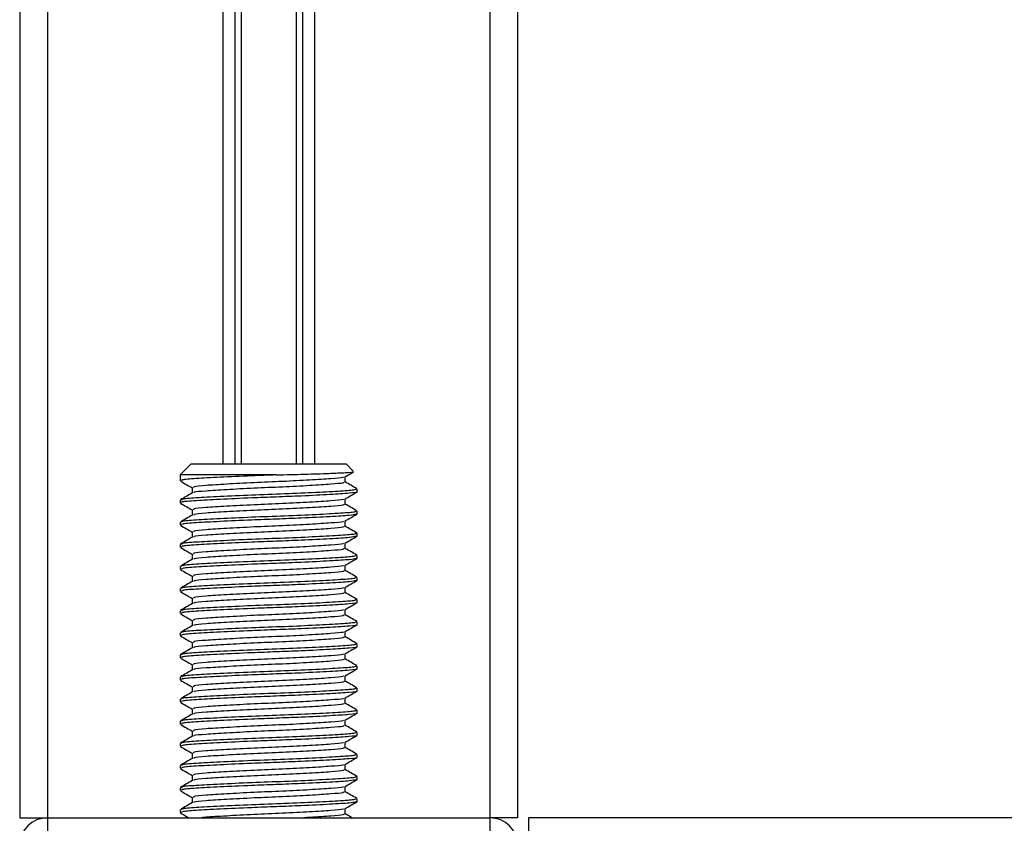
# Model space of a CAD drawing. Header units: millimetres. Extents: x 0 to 420, y 0 to 297.
# Tile 19 of 119: x 65.39 to 68.33, y 207.05 to 209.45. Entities that reach past the tile are written whole.
import ezdxf

# ---------------------------------------------------------------- set-up
doc = ezdxf.new("R2010")
doc.units = ezdxf.units.MM

msp = doc.modelspace()

# ---------------------------------------------------------------- linework, layer by layer
at = {"color": 7, "linetype": 'Continuous', "lineweight": 25}
for p, q in [((65.38964, 228.18248), (65.38964, 207.0679)), ((65.47212, 228.18248), (65.47212, 207.0679)), ((66.79178, 228.18248), (66.79178, 207.0679)), ((66.87426, 228.18248), (66.87426, 207.0679)), ((65.99504, 224.95261), (65.99504, 208.12363)), ((66.0308, 224.95261), (66.0308, 208.12363)), ((66.04974, 224.95261), (66.04974, 208.12363)), ((66.21417, 224.95261), (66.21417, 208.12363)), ((66.23311, 224.95261), (66.23311, 208.12363)), ((66.26887, 224.95261), (66.26887, 208.12363)), ((65.90101, 208.12363), (65.86802, 208.09064)), ((65.90101, 208.12363), (66.36289, 208.12363)), ((66.38431, 208.10221), (66.36289, 208.12363)), ((65.86802, 208.09064), (65.86802, 208.0732)), ((66.15484, 208.09064), (65.86802, 208.09064)), ((66.36017, 208.06905), (66.36017, 208.08513)), ((65.90374, 208.05255), (65.90374, 208.03653)), ((66.39589, 208.04019), (66.39589, 208.04847)), ((65.86802, 208.01546), (65.86802, 208.00721)), ((66.36017, 208.00306), (66.36017, 208.01915)), ((65.90374, 207.98657), (65.90374, 207.97055)), ((66.39589, 207.97421), (66.39589, 207.98249)), ((66.36017, 207.93708), (66.36017, 207.95316)), ((66.39357, 207.97421), (66.39551, 207.97363)), ((65.86802, 207.94948), (65.86802, 207.94123)), ((65.90374, 207.92058), (65.90374, 207.90456)), ((66.39357, 207.90823), (66.39551, 207.90765)), ((66.39589, 207.90823), (66.39589, 207.9165)), ((65.86802, 207.8835), (65.86802, 207.87525)), ((66.36017, 207.8711), (66.36017, 207.88718)), ((65.90374, 207.8546), (65.90374, 207.83858)), ((66.39357, 207.84224), (66.39551, 207.84167)), ((66.39589, 207.84224), (66.39589, 207.85052)), ((65.86802, 207.81751), (65.86802, 207.80926)), ((66.36017, 207.80511), (66.36017, 207.8212)), ((65.90374, 207.78862), (65.90374, 207.7726)), ((66.39357, 207.77626), (66.39551, 207.77568)), ((66.39589, 207.77626), (66.39589, 207.78454)), ((65.86802, 207.75153), (65.86802, 207.74328)), ((66.36017, 207.73913), (66.36017, 207.75521)), ((65.90374, 207.72264), (65.90374, 207.70661)), ((66.39589, 207.71028), (66.39589, 207.71856)), ((66.36017, 207.67315), (66.36017, 207.68923)), ((65.86802, 207.68555), (65.86802, 207.6773)), ((65.90374, 207.65665), (65.90374, 207.64063)), ((66.39589, 207.64429), (66.39589, 207.65257)), ((65.86802, 207.61956), (65.86802, 207.61132)), ((66.36017, 207.60717), (66.36017, 207.62325)), ((65.90374, 207.59067), (65.90374, 207.57465)), ((66.39589, 207.57831), (66.39589, 207.58659)), ((65.86802, 207.55358), (65.86802, 207.54533)), ((66.36017, 207.54118), (66.36017, 207.55727)), ((65.90374, 207.52469), (65.90374, 207.50866)), ((66.39589, 207.51233), (66.39589, 207.52061)), ((65.86802, 207.4876), (65.86802, 207.47935)), ((66.36017, 207.4752), (66.36017, 207.49128)), ((65.90374, 207.4587), (65.90374, 207.44268)), ((66.39589, 207.44634), (66.39589, 207.45462)), ((66.36017, 207.40922), (66.36017, 207.4253)), ((65.86802, 207.42161), (65.86802, 207.41337)), ((65.90374, 207.39272), (65.90374, 207.3767)), ((66.39589, 207.38036), (66.39589, 207.38864)), ((65.86802, 207.35563), (65.86802, 207.34738)), ((66.36017, 207.34323), (66.36017, 207.35932)), ((65.90374, 207.32674), (65.90374, 207.31072)), ((66.39589, 207.31438), (66.39589, 207.32266)), ((65.86802, 207.28965), (65.86802, 207.2814)), ((66.36017, 207.27725), (66.36017, 207.29333)), ((65.90374, 207.26075), (65.90374, 207.24473)), ((66.39589, 207.24839), (66.39589, 207.25667)), ((65.86802, 207.22366), (65.86802, 207.21542)), ((66.36017, 207.21127), (66.36017, 207.22735)), ((65.90374, 207.19477), (65.90374, 207.17875)), ((66.39589, 207.18241), (66.39589, 207.19069)), ((65.86802, 207.15768), (65.86802, 207.14943)), ((66.36017, 207.14528), (66.36017, 207.16137)), ((66.39357, 207.18241), (66.39551, 207.18184)), ((65.90374, 207.12879), (65.90374, 207.11277)), ((66.39357, 207.11643), (66.39551, 207.11585)), ((66.39589, 207.11643), (66.39589, 207.12471)), ((65.86802, 207.0917), (65.86802, 207.08345)), ((66.36017, 207.0793), (66.36017, 207.09538)), ((65.38964, 207.0679), (65.47212, 207.0679)), ((65.47212, 207.0679), (66.79178, 207.0679)), ((65.47212, 207.0679), (65.47212, 207.00192)), ((66.87426, 207.0679), (66.79178, 207.0679)), ((66.79178, 207.0679), (66.79178, 207.00192)), ((114.01916, 207.0679), (66.90726, 207.0679)), ((66.90726, 207.0679), (66.90726, 206.99532))]:
    msp.add_line(p, q, dxfattribs=at)
for centre, start, end in [((65.47212, 206.98542), 90, 180), ((66.79178, 206.98542), 0, 90)]:
    msp.add_arc(centre, 0.08248, start, end, dxfattribs=at)
for points, knots in [([(66.15484, 208.09064), (66.18361, 208.09135), (66.24115, 208.09276), (66.3141, 208.09518), (66.36431, 208.09741), (66.38811, 208.09908), (66.38379, 208.1002), (66.3826, 208.1005)], [0, 0, 0, 0, 0.2284813, 0.4569625, 0.6854437, 0.9140772, 1, 1, 1, 1]), ([(66.35904, 208.08448), (66.36501, 208.08793), (66.3735, 208.09285), (66.38199, 208.09777), (66.38451, 208.09923)], [0, 0, 0, 0, 0.7031723, 1, 1, 1, 1]), ([(65.86904, 208.07223), (65.87501, 208.06877), (65.88658, 208.06208), (65.89814, 208.05538), (65.90374, 208.05214)], [0, 0, 0, 0, 0.5163558, 1, 1, 1, 1]), ([(66.15484, 208.09064), (66.13027, 208.08971), (66.07158, 208.0875), (65.98417, 208.08352), (65.912, 208.07967), (65.87116, 208.07632), (65.8723, 208.07407), (65.87274, 208.0732)], [0, 0, 0, 0, 0.1684965, 0.4023825, 0.6300711, 0.8575321, 1, 1, 1, 1]), ([(66.35502, 208.08451), (66.35492, 208.08396), (66.35456, 208.08205), (66.32009, 208.07925), (66.25751, 208.07498), (66.17463, 208.0709), (66.08634, 208.06725), (66.00422, 208.0629), (65.94174, 208.05905), (65.90641, 208.0557), (65.90741, 208.05343), (65.90779, 208.05256)], [0, 0, 0, 0, 0.0492908, 0.1712997, 0.2981292, 0.4238469, 0.5463291, 0.6737547, 0.7978, 0.9217212, 1, 1, 1, 1]), ([(66.35628, 208.06907), (66.35644, 208.06816), (66.35683, 208.06588), (66.32056, 208.06275), (66.25739, 208.05849), (66.17466, 208.0544), (66.08636, 208.05076), (66.00411, 208.04641), (65.94215, 208.04255), (65.90829, 208.0395), (65.90854, 208.03755), (65.90861, 208.03699)], [0, 0, 0, 0, 0.0812126, 0.2026951, 0.3289775, 0.4541529, 0.5761068, 0.7029826, 0.8264929, 0.9498795, 1, 1, 1, 1]), ([(66.39524, 208.04922), (66.38926, 208.05268), (66.37757, 208.05944), (66.36588, 208.06621), (66.36017, 208.06952)], [0, 0, 0, 0, 0.5112595, 1, 1, 1, 1]), ([(66.39141, 208.04847), (66.3916, 208.04755), (66.39206, 208.04526), (66.35009, 208.04213), (66.27701, 208.03787), (66.18135, 208.03378), (66.0792, 208.03014), (65.98423, 208.02578), (65.91199, 208.02194), (65.87117, 208.01859), (65.8723, 208.01633), (65.87274, 208.01546)], [0, 0, 0, 0, 0.07952416, 0.19773806, 0.32061745, 0.44242089, 0.56109289, 0.68454905, 0.80473395, 0.92479867, 1, 1, 1, 1]), ([(66.39357, 208.04019), (66.39432, 208.04), (66.4004, 208.03843), (66.37521, 208.03571), (66.31879, 208.03187), (66.23832, 208.02785), (66.15596, 208.02468), (66.07146, 208.02152), (65.98421, 208.01754), (65.91199, 208.01369), (65.87117, 208.01034), (65.8723, 208.00808), (65.87274, 208.00721)], [0, 0, 0, 0, 0.0167834, 0.1370015, 0.2569808, 0.380436, 0.4722687, 0.5611895, 0.6846185, 0.8047769, 0.9248152, 1, 1, 1, 1]), ([(66.35904, 208.01849), (66.36501, 208.02195), (66.37695, 208.02887), (66.3889, 208.03578), (66.39487, 208.03924)], [0, 0, 0, 0, 0.4999098, 1, 1, 1, 1]), ([(65.90452, 208.03698), (65.89855, 208.03352), (65.8866, 208.0266), (65.87465, 208.01968), (65.86867, 208.01622)], [0, 0, 0, 0, 0.4998987, 1, 1, 1, 1]), ([(66.35502, 208.01852), (66.35492, 208.01797), (66.35456, 208.01606), (66.32009, 208.01327), (66.25751, 208.009), (66.17463, 208.00491), (66.08634, 208.00127), (66.00422, 207.99692), (65.94174, 207.99307), (65.90641, 207.98971), (65.90741, 207.98745), (65.90779, 207.98657)], [0, 0, 0, 0, 0.0492908, 0.1712997, 0.2981292, 0.4238469, 0.5463291, 0.6737547, 0.7978, 0.9217212, 1, 1, 1, 1]), ([(65.86904, 208.00625), (65.87501, 208.00279), (65.88658, 207.9961), (65.89814, 207.9894), (65.90374, 207.98616)], [0, 0, 0, 0, 0.5163558, 1, 1, 1, 1]), ([(66.39141, 207.98249), (66.3916, 207.98157), (66.39206, 207.97928), (66.35009, 207.97615), (66.27701, 207.97189), (66.18135, 207.9678), (66.0792, 207.96416), (65.98423, 207.9598), (65.91199, 207.95595), (65.87117, 207.9526), (65.8723, 207.95035), (65.87274, 207.94948)], [0, 0, 0, 0, 0.07952416, 0.19773806, 0.32061745, 0.44242089, 0.56109289, 0.68454905, 0.80473395, 0.92479867, 1, 1, 1, 1]), ([(66.35628, 208.00309), (66.35644, 208.00218), (66.35683, 207.99989), (66.32056, 207.99677), (66.25739, 207.99251), (66.17466, 207.98842), (66.08636, 207.98478), (66.00411, 207.98042), (65.94215, 207.97657), (65.90829, 207.97351), (65.90854, 207.97157), (65.90861, 207.97101)], [0, 0, 0, 0, 0.0812126, 0.2026951, 0.3289775, 0.4541529, 0.5761068, 0.7029826, 0.8264929, 0.9498795, 1, 1, 1, 1]), ([(66.39524, 207.98323), (66.38926, 207.98669), (66.37757, 207.99346), (66.36588, 208.00023), (66.36017, 208.00354)], [0, 0, 0, 0, 0.5112595, 1, 1, 1, 1]), ([(65.90452, 207.971), (65.89855, 207.96754), (65.8866, 207.96062), (65.87465, 207.9537), (65.86867, 207.95024)], [0, 0, 0, 0, 0.4998987, 1, 1, 1, 1]), ([(66.39329, 207.97327), (66.38826, 207.97208), (66.3777, 207.96958), (66.31756, 207.96589), (66.23856, 207.96187), (66.1559, 207.9587), (66.07148, 207.95554), (65.9842, 207.95156), (65.91199, 207.9477), (65.87117, 207.94436), (65.8723, 207.9421), (65.87274, 207.94123)], [0, 0, 0, 0, 0.1121001, 0.2355413, 0.3625587, 0.4570412, 0.5485278, 0.6755183, 0.7991439, 0.9226458, 1, 1, 1, 1]), ([(66.35502, 207.95254), (66.35492, 207.95199), (66.35456, 207.95008), (66.32009, 207.94729), (66.25751, 207.94302), (66.17463, 207.93893), (66.08634, 207.93529), (66.00422, 207.93093), (65.94174, 207.92709), (65.90641, 207.92373), (65.90741, 207.92147), (65.90779, 207.92059)], [0, 0, 0, 0, 0.0492908, 0.1712997, 0.2981292, 0.4238469, 0.5463291, 0.6737547, 0.7978, 0.9217212, 1, 1, 1, 1]), ([(66.35904, 207.95251), (66.36501, 207.95597), (66.37695, 207.96289), (66.3889, 207.9698), (66.39487, 207.97326)], [0, 0, 0, 0, 0.4999098, 1, 1, 1, 1]), ([(65.86904, 207.94027), (65.87501, 207.93681), (65.88658, 207.93011), (65.89814, 207.92341), (65.90374, 207.92017)], [0, 0, 0, 0, 0.5163558, 1, 1, 1, 1]), ([(66.35628, 207.93711), (66.35644, 207.93619), (66.35683, 207.93391), (66.32056, 207.93078), (66.25739, 207.92652), (66.17466, 207.92243), (66.08636, 207.91879), (66.00411, 207.91444), (65.94215, 207.91059), (65.90829, 207.90753), (65.90854, 207.90558), (65.90861, 207.90502)], [0, 0, 0, 0, 0.0812126, 0.2026951, 0.3289775, 0.4541529, 0.5761068, 0.7029826, 0.8264929, 0.9498795, 1, 1, 1, 1]), ([(66.39524, 207.91725), (66.38926, 207.92071), (66.37757, 207.92748), (66.36588, 207.93425), (66.36017, 207.93755)], [0, 0, 0, 0, 0.5112595, 1, 1, 1, 1]), ([(65.90452, 207.90502), (65.89855, 207.90156), (65.8866, 207.89463), (65.87465, 207.88772), (65.86867, 207.88426)], [0, 0, 0, 0, 0.4998987, 1, 1, 1, 1]), ([(66.39141, 207.9165), (66.3916, 207.91558), (66.39206, 207.9133), (66.35009, 207.91017), (66.27701, 207.9059), (66.18135, 207.90181), (66.0792, 207.89817), (65.98423, 207.89382), (65.91199, 207.88997), (65.87117, 207.88662), (65.8723, 207.88436), (65.87274, 207.8835)], [0, 0, 0, 0, 0.0795242, 0.1977381, 0.3206174, 0.4424209, 0.5610929, 0.684549, 0.8047339, 0.9247987, 1, 1, 1, 1]), ([(66.39329, 207.90728), (66.38826, 207.90609), (66.3777, 207.9036), (66.31756, 207.89991), (66.23856, 207.89589), (66.1559, 207.89272), (66.07148, 207.88956), (65.9842, 207.88557), (65.91199, 207.88172), (65.87117, 207.87837), (65.8723, 207.87612), (65.87274, 207.87525)], [0, 0, 0, 0, 0.1121001, 0.2355413, 0.3625587, 0.4570412, 0.5485278, 0.6755183, 0.7991439, 0.9226458, 1, 1, 1, 1]), ([(66.35904, 207.88653), (66.36501, 207.88999), (66.37695, 207.8969), (66.3889, 207.90382), (66.39487, 207.90727)], [0, 0, 0, 0, 0.4999098, 1, 1, 1, 1]), ([(65.86904, 207.87428), (65.87501, 207.87083), (65.88658, 207.86413), (65.89814, 207.85743), (65.90374, 207.85419)], [0, 0, 0, 0, 0.5163558, 1, 1, 1, 1]), ([(66.35502, 207.88656), (66.35492, 207.88601), (66.35456, 207.8841), (66.32009, 207.8813), (66.25751, 207.87703), (66.17463, 207.87295), (66.08634, 207.86931), (66.00422, 207.86495), (65.94174, 207.8611), (65.90641, 207.85775), (65.90741, 207.85548), (65.90779, 207.85461)], [0, 0, 0, 0, 0.0492908, 0.1712997, 0.2981292, 0.4238469, 0.5463291, 0.6737547, 0.7978, 0.9217212, 1, 1, 1, 1]), ([(66.35628, 207.87112), (66.35644, 207.87021), (66.35683, 207.86793), (66.32056, 207.8648), (66.25739, 207.86054), (66.17466, 207.85645), (66.08636, 207.85281), (66.00411, 207.84846), (65.94215, 207.8446), (65.90829, 207.84155), (65.90854, 207.8396), (65.90861, 207.83904)], [0, 0, 0, 0, 0.0812126, 0.2026951, 0.3289775, 0.4541529, 0.5761068, 0.7029826, 0.8264929, 0.9498795, 1, 1, 1, 1]), ([(66.39524, 207.85127), (66.38926, 207.85473), (66.37757, 207.86149), (66.36588, 207.86826), (66.36017, 207.87157)], [0, 0, 0, 0, 0.5112595, 1, 1, 1, 1]), ([(65.90452, 207.83903), (65.89855, 207.83557), (65.8866, 207.82865), (65.87465, 207.82173), (65.86867, 207.81827)], [0, 0, 0, 0, 0.4998987, 1, 1, 1, 1]), ([(66.39141, 207.85052), (66.3916, 207.8496), (66.39206, 207.84731), (66.35009, 207.84418), (66.27701, 207.83992), (66.18135, 207.83583), (66.0792, 207.83219), (65.98423, 207.82784), (65.91199, 207.82399), (65.87117, 207.82064), (65.8723, 207.81838), (65.87274, 207.81751)], [0, 0, 0, 0, 0.07952416, 0.19773806, 0.32061745, 0.44242089, 0.56109289, 0.68454905, 0.80473395, 0.92479867, 1, 1, 1, 1]), ([(66.39329, 207.8413), (66.38826, 207.84011), (66.3777, 207.83761), (66.31756, 207.83393), (66.23856, 207.8299), (66.1559, 207.82673), (66.07148, 207.82357), (65.9842, 207.81959), (65.91199, 207.81574), (65.87117, 207.81239), (65.8723, 207.81013), (65.87274, 207.80926)], [0, 0, 0, 0, 0.1121001, 0.2355413, 0.3625587, 0.4570412, 0.5485278, 0.6755183, 0.7991439, 0.9226458, 1, 1, 1, 1]), ([(66.35904, 207.82054), (66.36501, 207.824), (66.37695, 207.83092), (66.3889, 207.83783), (66.39487, 207.84129)], [0, 0, 0, 0, 0.4999098, 1, 1, 1, 1]), ([(65.86904, 207.8083), (65.87501, 207.80484), (65.88658, 207.79815), (65.89814, 207.79145), (65.90374, 207.78821)], [0, 0, 0, 0, 0.5163558, 1, 1, 1, 1]), ([(66.35502, 207.82057), (66.35492, 207.82002), (66.35456, 207.81811), (66.32009, 207.81532), (66.25751, 207.81105), (66.17463, 207.80696), (66.08634, 207.80332), (66.00422, 207.79897), (65.94174, 207.79512), (65.90641, 207.79176), (65.90741, 207.7895), (65.90779, 207.78862)], [0, 0, 0, 0, 0.0492908, 0.1712997, 0.2981292, 0.4238469, 0.5463291, 0.6737547, 0.7978, 0.9217212, 1, 1, 1, 1]), ([(66.35628, 207.80514), (66.35644, 207.80423), (66.35683, 207.80194), (66.32056, 207.79882), (66.25739, 207.79456), (66.17466, 207.79047), (66.08636, 207.78683), (66.00411, 207.78247), (65.94215, 207.77862), (65.90829, 207.77556), (65.90854, 207.77362), (65.90861, 207.77306)], [0, 0, 0, 0, 0.0812126, 0.2026951, 0.3289775, 0.4541529, 0.5761068, 0.7029826, 0.8264929, 0.9498795, 1, 1, 1, 1]), ([(66.39524, 207.78528), (66.38926, 207.78874), (66.37757, 207.79551), (66.36588, 207.80228), (66.36017, 207.80559)], [0, 0, 0, 0, 0.5112595, 1, 1, 1, 1]), ([(66.39141, 207.78454), (66.3916, 207.78362), (66.39206, 207.78133), (66.35009, 207.7782), (66.27701, 207.77394), (66.18135, 207.76985), (66.0792, 207.76621), (65.98423, 207.76185), (65.91199, 207.758), (65.87117, 207.75466), (65.8723, 207.7524), (65.87274, 207.75153)], [0, 0, 0, 0, 0.0795242, 0.1977381, 0.3206174, 0.4424209, 0.5610929, 0.684549, 0.8047339, 0.9247987, 1, 1, 1, 1]), ([(66.39329, 207.77532), (66.38826, 207.77413), (66.3777, 207.77163), (66.31756, 207.76794), (66.23856, 207.76392), (66.1559, 207.76075), (66.07148, 207.75759), (65.9842, 207.75361), (65.91199, 207.74975), (65.87117, 207.74641), (65.8723, 207.74415), (65.87274, 207.74328)], [0, 0, 0, 0, 0.11210007, 0.23554127, 0.36255871, 0.45704119, 0.54852784, 0.6755183, 0.79914386, 0.9226458, 1, 1, 1, 1]), ([(66.35904, 207.75456), (66.36501, 207.75802), (66.37695, 207.76494), (66.3889, 207.77185), (66.39487, 207.77531)], [0, 0, 0, 0, 0.4999098, 1, 1, 1, 1]), ([(65.90452, 207.77305), (65.89855, 207.76959), (65.8866, 207.76267), (65.87465, 207.75575), (65.86867, 207.75229)], [0, 0, 0, 0, 0.4998987, 1, 1, 1, 1]), ([(66.35502, 207.75459), (66.35492, 207.75404), (66.35456, 207.75213), (66.32009, 207.74934), (66.25751, 207.74507), (66.17463, 207.74098), (66.08634, 207.73734), (66.00422, 207.73299), (65.94174, 207.72914), (65.90641, 207.72578), (65.90741, 207.72352), (65.90779, 207.72264)], [0, 0, 0, 0, 0.0492908, 0.1712997, 0.2981292, 0.4238469, 0.5463291, 0.6737547, 0.7978, 0.9217212, 1, 1, 1, 1]), ([(65.86904, 207.74232), (65.87501, 207.73886), (65.88658, 207.73216), (65.89814, 207.72546), (65.90374, 207.72222)], [0, 0, 0, 0, 0.5163558, 1, 1, 1, 1]), ([(66.39141, 207.71856), (66.3916, 207.71764), (66.39206, 207.71535), (66.35009, 207.71222), (66.27701, 207.70795), (66.18135, 207.70386), (66.0792, 207.70022), (65.98423, 207.69587), (65.91199, 207.69202), (65.87117, 207.68867), (65.8723, 207.68642), (65.87274, 207.68555)], [0, 0, 0, 0, 0.0795242, 0.1977381, 0.3206174, 0.4424209, 0.5610929, 0.684549, 0.8047339, 0.9247987, 1, 1, 1, 1]), ([(66.35628, 207.73916), (66.35644, 207.73824), (66.35683, 207.73596), (66.32056, 207.73284), (66.25739, 207.72857), (66.17466, 207.72448), (66.08636, 207.72084), (66.00411, 207.71649), (65.94215, 207.71264), (65.90829, 207.70958), (65.90854, 207.70764), (65.90861, 207.70707)], [0, 0, 0, 0, 0.08121257, 0.20269512, 0.32897753, 0.45415295, 0.57610678, 0.70298262, 0.82649287, 0.94987948, 1, 1, 1, 1]), ([(66.39524, 207.7193), (66.38926, 207.72276), (66.37757, 207.72953), (66.36588, 207.7363), (66.36017, 207.73961)], [0, 0, 0, 0, 0.5112595, 1, 1, 1, 1]), ([(65.90452, 207.70707), (65.89855, 207.70361), (65.8866, 207.69669), (65.87465, 207.68977), (65.86867, 207.68631)], [0, 0, 0, 0, 0.4998987, 1, 1, 1, 1]), ([(66.39357, 207.71028), (66.39432, 207.71008), (66.4004, 207.70851), (66.37521, 207.70579), (66.31879, 207.70195), (66.23832, 207.69794), (66.15596, 207.69477), (66.07146, 207.69161), (65.98421, 207.68763), (65.91199, 207.68377), (65.87117, 207.68042), (65.8723, 207.67817), (65.87274, 207.6773)], [0, 0, 0, 0, 0.0167834, 0.1370015, 0.2569808, 0.380436, 0.4722687, 0.5611895, 0.6846185, 0.8047769, 0.9248152, 1, 1, 1, 1]), ([(66.35502, 207.68861), (66.35492, 207.68806), (66.35456, 207.68615), (66.32009, 207.68336), (66.25751, 207.67908), (66.17463, 207.675), (66.08634, 207.67136), (66.00422, 207.667), (65.94174, 207.66315), (65.90641, 207.6598), (65.90741, 207.65753), (65.90779, 207.65666)], [0, 0, 0, 0, 0.0492908, 0.1712997, 0.2981292, 0.4238469, 0.5463291, 0.6737547, 0.7978, 0.9217212, 1, 1, 1, 1]), ([(66.35904, 207.68858), (66.36501, 207.69204), (66.37695, 207.69895), (66.3889, 207.70587), (66.39487, 207.70932)], [0, 0, 0, 0, 0.4999098, 1, 1, 1, 1]), ([(65.86904, 207.67633), (65.87501, 207.67288), (65.88658, 207.66618), (65.89814, 207.65948), (65.90374, 207.65624)], [0, 0, 0, 0, 0.5163558, 1, 1, 1, 1]), ([(66.35628, 207.67318), (66.35644, 207.67226), (66.35683, 207.66998), (66.32056, 207.66685), (66.25739, 207.66259), (66.17466, 207.6585), (66.08636, 207.65486), (66.00411, 207.65051), (65.94215, 207.64665), (65.90829, 207.6436), (65.90854, 207.64165), (65.90861, 207.64109)], [0, 0, 0, 0, 0.0812126, 0.2026951, 0.3289775, 0.4541529, 0.5761068, 0.7029826, 0.8264929, 0.9498795, 1, 1, 1, 1]), ([(66.39524, 207.65332), (66.38926, 207.65678), (66.37757, 207.66354), (66.36588, 207.67031), (66.36017, 207.67362)], [0, 0, 0, 0, 0.5112595, 1, 1, 1, 1]), ([(65.90452, 207.64108), (65.89855, 207.63762), (65.8866, 207.6307), (65.87465, 207.62379), (65.86867, 207.62033)], [0, 0, 0, 0, 0.4998987, 1, 1, 1, 1]), ([(66.39141, 207.65257), (66.3916, 207.65165), (66.39206, 207.64936), (66.35009, 207.64623), (66.27701, 207.64197), (66.18135, 207.63788), (66.0792, 207.63424), (65.98423, 207.62989), (65.91199, 207.62604), (65.87117, 207.62269), (65.8723, 207.62043), (65.87274, 207.61956)], [0, 0, 0, 0, 0.0795242, 0.1977381, 0.3206174, 0.4424209, 0.5610929, 0.684549, 0.8047339, 0.9247987, 1, 1, 1, 1]), ([(66.39357, 207.64429), (66.39432, 207.6441), (66.4004, 207.64253), (66.37521, 207.63981), (66.31879, 207.63597), (66.23832, 207.63195), (66.15596, 207.62878), (66.07146, 207.62562), (65.98421, 207.62164), (65.91199, 207.61779), (65.87117, 207.61444), (65.8723, 207.61218), (65.87274, 207.61132)], [0, 0, 0, 0, 0.0167834, 0.1370015, 0.2569808, 0.380436, 0.4722687, 0.5611895, 0.6846185, 0.8047769, 0.9248152, 1, 1, 1, 1]), ([(66.35904, 207.62259), (66.36501, 207.62605), (66.37695, 207.63297), (66.3889, 207.63988), (66.39487, 207.64334)], [0, 0, 0, 0, 0.4999098, 1, 1, 1, 1]), ([(65.86904, 207.61035), (65.87501, 207.60689), (65.88658, 207.6002), (65.89814, 207.5935), (65.90374, 207.59026)], [0, 0, 0, 0, 0.5163558, 1, 1, 1, 1]), ([(66.35502, 207.62263), (66.35492, 207.62208), (66.35456, 207.62017), (66.32009, 207.61737), (66.25751, 207.6131), (66.17463, 207.60901), (66.08634, 207.60537), (66.00422, 207.60102), (65.94174, 207.59717), (65.90641, 207.59381), (65.90741, 207.59155), (65.90779, 207.59067)], [0, 0, 0, 0, 0.0492908, 0.1712997, 0.2981292, 0.4238469, 0.5463291, 0.6737547, 0.7978, 0.9217212, 1, 1, 1, 1]), ([(66.35628, 207.60719), (66.35644, 207.60628), (66.35683, 207.604), (66.32056, 207.60087), (66.25739, 207.59661), (66.17466, 207.59252), (66.08636, 207.58888), (66.00411, 207.58452), (65.94215, 207.58067), (65.90829, 207.57762), (65.90854, 207.57567), (65.90861, 207.57511)], [0, 0, 0, 0, 0.0812126, 0.2026951, 0.3289775, 0.4541529, 0.5761068, 0.7029826, 0.8264929, 0.9498795, 1, 1, 1, 1]), ([(66.39524, 207.58733), (66.38926, 207.59079), (66.37757, 207.59756), (66.36588, 207.60433), (66.36017, 207.60764)], [0, 0, 0, 0, 0.5112595, 1, 1, 1, 1]), ([(65.90452, 207.5751), (65.89855, 207.57164), (65.8866, 207.56472), (65.87465, 207.5578), (65.86867, 207.55434)], [0, 0, 0, 0, 0.49989867, 1, 1, 1, 1]), ([(66.39141, 207.58659), (66.3916, 207.58567), (66.39206, 207.58338), (66.35009, 207.58025), (66.27701, 207.57599), (66.18135, 207.5719), (66.0792, 207.56826), (65.98423, 207.5639), (65.91199, 207.56005), (65.87117, 207.55671), (65.8723, 207.55445), (65.87274, 207.55358)], [0, 0, 0, 0, 0.0795242, 0.1977381, 0.3206174, 0.4424209, 0.5610929, 0.684549, 0.8047339, 0.9247987, 1, 1, 1, 1]), ([(66.39357, 207.57831), (66.39432, 207.57812), (66.4004, 207.57655), (66.37521, 207.57383), (66.31879, 207.56999), (66.23832, 207.56597), (66.15596, 207.5628), (66.07146, 207.55964), (65.98421, 207.55566), (65.91199, 207.55181), (65.87117, 207.54846), (65.8723, 207.5462), (65.87274, 207.54533)], [0, 0, 0, 0, 0.0167834, 0.13700153, 0.25698079, 0.38043598, 0.47226866, 0.56118953, 0.6846185, 0.80477694, 0.92481522, 1, 1, 1, 1]), ([(66.35904, 207.55661), (66.36501, 207.56007), (66.37695, 207.56699), (66.3889, 207.5739), (66.39487, 207.57736)], [0, 0, 0, 0, 0.4999098, 1, 1, 1, 1]), ([(65.86904, 207.54437), (65.87501, 207.54091), (65.88658, 207.53421), (65.89814, 207.52751), (65.90374, 207.52427)], [0, 0, 0, 0, 0.51635581, 1, 1, 1, 1]), ([(66.35502, 207.55664), (66.35492, 207.55609), (66.35456, 207.55418), (66.32009, 207.55139), (66.25751, 207.54712), (66.17463, 207.54303), (66.08634, 207.53939), (66.00422, 207.53504), (65.94174, 207.53119), (65.90641, 207.52783), (65.90741, 207.52557), (65.90779, 207.52469)], [0, 0, 0, 0, 0.0492908, 0.1712997, 0.2981292, 0.4238469, 0.5463291, 0.6737547, 0.7978, 0.9217212, 1, 1, 1, 1]), ([(66.35628, 207.54121), (66.35644, 207.54029), (66.35683, 207.53801), (66.32056, 207.53489), (66.25739, 207.53062), (66.17466, 207.52653), (66.08636, 207.52289), (66.00411, 207.51854), (65.94215, 207.51469), (65.90829, 207.51163), (65.90854, 207.50969), (65.90861, 207.50912)], [0, 0, 0, 0, 0.0812126, 0.2026951, 0.3289775, 0.4541529, 0.5761068, 0.7029826, 0.8264929, 0.9498795, 1, 1, 1, 1]), ([(66.39524, 207.52135), (66.38926, 207.52481), (66.37757, 207.53158), (66.36588, 207.53835), (66.36017, 207.54166)], [0, 0, 0, 0, 0.5112595, 1, 1, 1, 1]), ([(66.39141, 207.52061), (66.3916, 207.51969), (66.39206, 207.5174), (66.35009, 207.51427), (66.27701, 207.51001), (66.18135, 207.50591), (66.0792, 207.50227), (65.98423, 207.49792), (65.91199, 207.49407), (65.87117, 207.49072), (65.8723, 207.48847), (65.87274, 207.4876)], [0, 0, 0, 0, 0.0795242, 0.1977381, 0.3206174, 0.4424209, 0.5610929, 0.684549, 0.8047339, 0.9247987, 1, 1, 1, 1]), ([(66.39357, 207.51233), (66.39432, 207.51213), (66.4004, 207.51056), (66.37521, 207.50784), (66.31879, 207.504), (66.23832, 207.49999), (66.15596, 207.49682), (66.07146, 207.49366), (65.98421, 207.48968), (65.91199, 207.48582), (65.87117, 207.48248), (65.8723, 207.48022), (65.87274, 207.47935)], [0, 0, 0, 0, 0.0167834, 0.1370015, 0.2569808, 0.380436, 0.4722687, 0.5611895, 0.6846185, 0.8047769, 0.9248152, 1, 1, 1, 1]), ([(66.35904, 207.49063), (66.36501, 207.49409), (66.37695, 207.501), (66.3889, 207.50792), (66.39487, 207.51138)], [0, 0, 0, 0, 0.4999098, 1, 1, 1, 1]), ([(65.90452, 207.50912), (65.89855, 207.50566), (65.8866, 207.49874), (65.87465, 207.49182), (65.86867, 207.48836)], [0, 0, 0, 0, 0.4998987, 1, 1, 1, 1]), ([(66.35502, 207.49066), (66.35492, 207.49011), (66.35456, 207.4882), (66.32009, 207.48541), (66.25751, 207.48114), (66.17463, 207.47705), (66.08634, 207.47341), (66.00422, 207.46905), (65.94174, 207.4652), (65.90641, 207.46185), (65.90741, 207.45958), (65.90779, 207.45871)], [0, 0, 0, 0, 0.0492908, 0.1712997, 0.2981292, 0.4238469, 0.5463291, 0.6737547, 0.7978, 0.9217212, 1, 1, 1, 1]), ([(65.86904, 207.47838), (65.87501, 207.47493), (65.88658, 207.46823), (65.89814, 207.46153), (65.90374, 207.45829)], [0, 0, 0, 0, 0.5163558, 1, 1, 1, 1]), ([(66.39141, 207.45462), (66.3916, 207.4537), (66.39206, 207.45141), (66.35009, 207.44828), (66.27701, 207.44402), (66.18135, 207.43993), (66.0792, 207.43629), (65.98423, 207.43194), (65.91199, 207.42809), (65.87117, 207.42474), (65.8723, 207.42248), (65.87274, 207.42161)], [0, 0, 0, 0, 0.0795242, 0.1977381, 0.3206174, 0.4424209, 0.5610929, 0.684549, 0.8047339, 0.9247987, 1, 1, 1, 1]), ([(66.35628, 207.47523), (66.35644, 207.47431), (66.35683, 207.47203), (66.32056, 207.4689), (66.25739, 207.46464), (66.17466, 207.46055), (66.08636, 207.45691), (66.00411, 207.45256), (65.94215, 207.4487), (65.90829, 207.44565), (65.90854, 207.4437), (65.90861, 207.44314)], [0, 0, 0, 0, 0.0812126, 0.2026951, 0.3289775, 0.4541529, 0.5761068, 0.7029826, 0.8264929, 0.9498795, 1, 1, 1, 1]), ([(66.39524, 207.45537), (66.38926, 207.45883), (66.37757, 207.46559), (66.36588, 207.47236), (66.36017, 207.47567)], [0, 0, 0, 0, 0.5112595, 1, 1, 1, 1]), ([(65.90452, 207.44313), (65.89855, 207.43967), (65.8866, 207.43275), (65.87465, 207.42584), (65.86867, 207.42238)], [0, 0, 0, 0, 0.4998987, 1, 1, 1, 1]), ([(66.39357, 207.44634), (66.39432, 207.44615), (66.4004, 207.44458), (66.37521, 207.44186), (66.31879, 207.43802), (66.23832, 207.43401), (66.15596, 207.43084), (66.07146, 207.42767), (65.98421, 207.42369), (65.91199, 207.41984), (65.87117, 207.41649), (65.8723, 207.41424), (65.87274, 207.41337)], [0, 0, 0, 0, 0.0167834, 0.1370015, 0.2569808, 0.380436, 0.4722687, 0.5611895, 0.6846185, 0.8047769, 0.9248152, 1, 1, 1, 1]), ([(66.35502, 207.42468), (66.35492, 207.42413), (66.35456, 207.42222), (66.32009, 207.41942), (66.25751, 207.41515), (66.17463, 207.41106), (66.08634, 207.40742), (66.00422, 207.40307), (65.94174, 207.39922), (65.90641, 207.39587), (65.90741, 207.3936), (65.90779, 207.39272)], [0, 0, 0, 0, 0.0492908, 0.1712997, 0.2981292, 0.4238469, 0.5463291, 0.6737547, 0.7978, 0.9217212, 1, 1, 1, 1]), ([(66.35904, 207.42465), (66.36501, 207.4281), (66.37695, 207.43502), (66.3889, 207.44194), (66.39487, 207.44539)], [0, 0, 0, 0, 0.4999098, 1, 1, 1, 1]), ([(65.86904, 207.4124), (65.87501, 207.40894), (65.88658, 207.40225), (65.89814, 207.39555), (65.90374, 207.39231)], [0, 0, 0, 0, 0.5163558, 1, 1, 1, 1]), ([(66.35628, 207.40924), (66.35644, 207.40833), (66.35683, 207.40605), (66.32056, 207.40292), (66.25739, 207.39866), (66.17466, 207.39457), (66.08636, 207.39093), (66.00411, 207.38657), (65.94215, 207.38272), (65.90829, 207.37967), (65.90854, 207.37772), (65.90861, 207.37716)], [0, 0, 0, 0, 0.0812126, 0.2026951, 0.3289775, 0.4541529, 0.5761068, 0.7029826, 0.8264929, 0.9498795, 1, 1, 1, 1]), ([(66.39524, 207.38939), (66.38926, 207.39284), (66.37757, 207.39961), (66.36588, 207.40638), (66.36017, 207.40969)], [0, 0, 0, 0, 0.5112595, 1, 1, 1, 1]), ([(65.90452, 207.37715), (65.89855, 207.37369), (65.8866, 207.36677), (65.87465, 207.35985), (65.86867, 207.35639)], [0, 0, 0, 0, 0.4998987, 1, 1, 1, 1]), ([(66.39141, 207.38864), (66.3916, 207.38772), (66.39206, 207.38543), (66.35009, 207.3823), (66.27701, 207.37804), (66.18135, 207.37395), (66.0792, 207.37031), (65.98423, 207.36595), (65.91199, 207.36211), (65.87117, 207.35876), (65.8723, 207.3565), (65.87274, 207.35563)], [0, 0, 0, 0, 0.0795242, 0.1977381, 0.3206174, 0.4424209, 0.5610929, 0.684549, 0.8047339, 0.9247987, 1, 1, 1, 1]), ([(66.39357, 207.38036), (66.39432, 207.38017), (66.4004, 207.3786), (66.37521, 207.37588), (66.31879, 207.37204), (66.23832, 207.36802), (66.15596, 207.36485), (66.07146, 207.36169), (65.98421, 207.35771), (65.91199, 207.35386), (65.87117, 207.35051), (65.8723, 207.34825), (65.87274, 207.34738)], [0, 0, 0, 0, 0.0167834, 0.13700153, 0.25698079, 0.38043598, 0.47226866, 0.56118953, 0.6846185, 0.80477694, 0.92481522, 1, 1, 1, 1]), ([(66.35904, 207.35866), (66.36501, 207.36212), (66.37695, 207.36904), (66.3889, 207.37595), (66.39487, 207.37941)], [0, 0, 0, 0, 0.4999098, 1, 1, 1, 1]), ([(65.86904, 207.34642), (65.87501, 207.34296), (65.88658, 207.33626), (65.89814, 207.32956), (65.90374, 207.32632)], [0, 0, 0, 0, 0.5163558, 1, 1, 1, 1]), ([(66.35502, 207.35869), (66.35492, 207.35814), (66.35456, 207.35623), (66.32009, 207.35344), (66.25751, 207.34917), (66.17463, 207.34508), (66.08634, 207.34144), (66.00422, 207.33709), (65.94174, 207.33324), (65.90641, 207.32988), (65.90741, 207.32762), (65.90779, 207.32674)], [0, 0, 0, 0, 0.0492908, 0.1712997, 0.2981292, 0.4238469, 0.5463291, 0.6737547, 0.7978, 0.9217212, 1, 1, 1, 1]), ([(66.35628, 207.34326), (66.35644, 207.34235), (66.35683, 207.34006), (66.32056, 207.33694), (66.25739, 207.33268), (66.17466, 207.32859), (66.08636, 207.32494), (66.00411, 207.32059), (65.94215, 207.31674), (65.90829, 207.31368), (65.90854, 207.31174), (65.90861, 207.31117)], [0, 0, 0, 0, 0.08121257, 0.20269512, 0.32897753, 0.45415295, 0.57610678, 0.70298262, 0.82649287, 0.94987948, 1, 1, 1, 1]), ([(66.39524, 207.3234), (66.38926, 207.32686), (66.37757, 207.33363), (66.36588, 207.3404), (66.36017, 207.34371)], [0, 0, 0, 0, 0.5112595, 1, 1, 1, 1]), ([(65.90452, 207.31117), (65.89855, 207.30771), (65.8866, 207.30079), (65.87465, 207.29387), (65.86867, 207.29041)], [0, 0, 0, 0, 0.4998987, 1, 1, 1, 1]), ([(66.39141, 207.32266), (66.3916, 207.32174), (66.39206, 207.31945), (66.35009, 207.31632), (66.27701, 207.31206), (66.18135, 207.30797), (66.0792, 207.30433), (65.98423, 207.29997), (65.91199, 207.29612), (65.87117, 207.29277), (65.8723, 207.29052), (65.87274, 207.28965)], [0, 0, 0, 0, 0.07952416, 0.19773806, 0.32061745, 0.44242089, 0.56109289, 0.68454905, 0.80473395, 0.92479867, 1, 1, 1, 1]), ([(66.39357, 207.31438), (66.39432, 207.31418), (66.4004, 207.31261), (66.37521, 207.30989), (66.31879, 207.30606), (66.23832, 207.30204), (66.15596, 207.29887), (66.07146, 207.29571), (65.98421, 207.29173), (65.91199, 207.28787), (65.87117, 207.28453), (65.8723, 207.28227), (65.87274, 207.2814)], [0, 0, 0, 0, 0.0167834, 0.13700153, 0.25698079, 0.38043598, 0.47226866, 0.56118953, 0.6846185, 0.80477694, 0.92481522, 1, 1, 1, 1]), ([(66.35904, 207.29268), (66.36501, 207.29614), (66.37695, 207.30306), (66.3889, 207.30997), (66.39487, 207.31343)], [0, 0, 0, 0, 0.4999098, 1, 1, 1, 1]), ([(65.86904, 207.28044), (65.87501, 207.27698), (65.88658, 207.27028), (65.89814, 207.26358), (65.90374, 207.26034)], [0, 0, 0, 0, 0.51635581, 1, 1, 1, 1]), ([(66.35502, 207.29271), (66.35492, 207.29216), (66.35456, 207.29025), (66.32009, 207.28746), (66.25751, 207.28319), (66.17463, 207.2791), (66.08634, 207.27546), (66.00422, 207.2711), (65.94174, 207.26725), (65.90641, 207.2639), (65.90741, 207.26163), (65.90779, 207.26076)], [0, 0, 0, 0, 0.0492908, 0.1712997, 0.2981292, 0.4238469, 0.5463291, 0.6737547, 0.7978, 0.9217212, 1, 1, 1, 1]), ([(66.35628, 207.27728), (66.35644, 207.27636), (66.35683, 207.27408), (66.32056, 207.27095), (66.25739, 207.26669), (66.17466, 207.2626), (66.08636, 207.25896), (66.00411, 207.25461), (65.94215, 207.25076), (65.90829, 207.2477), (65.90854, 207.24575), (65.90861, 207.24519)], [0, 0, 0, 0, 0.0812126, 0.2026951, 0.3289775, 0.4541529, 0.5761068, 0.7029826, 0.8264929, 0.9498795, 1, 1, 1, 1]), ([(66.39524, 207.25742), (66.38926, 207.26088), (66.37757, 207.26764), (66.36588, 207.27441), (66.36017, 207.27772)], [0, 0, 0, 0, 0.5112595, 1, 1, 1, 1]), ([(66.39141, 207.25667), (66.3916, 207.25575), (66.39206, 207.25347), (66.35009, 207.25033), (66.27701, 207.24607), (66.18135, 207.24198), (66.0792, 207.23834), (65.98423, 207.23399), (65.91199, 207.23014), (65.87117, 207.22679), (65.8723, 207.22453), (65.87274, 207.22366)], [0, 0, 0, 0, 0.07952416, 0.19773806, 0.32061745, 0.44242089, 0.56109289, 0.68454905, 0.80473395, 0.92479867, 1, 1, 1, 1]), ([(66.39357, 207.24839), (66.39432, 207.2482), (66.4004, 207.24663), (66.37521, 207.24391), (66.31879, 207.24007), (66.23832, 207.23606), (66.15596, 207.23289), (66.07146, 207.22973), (65.98421, 207.22574), (65.91199, 207.22189), (65.87117, 207.21854), (65.8723, 207.21629), (65.87274, 207.21542)], [0, 0, 0, 0, 0.0167834, 0.1370015, 0.2569808, 0.380436, 0.4722687, 0.5611895, 0.6846185, 0.8047769, 0.9248152, 1, 1, 1, 1]), ([(66.35904, 207.2267), (66.36501, 207.23015), (66.37695, 207.23707), (66.3889, 207.24399), (66.39487, 207.24744)], [0, 0, 0, 0, 0.4999098, 1, 1, 1, 1]), ([(65.90452, 207.24519), (65.89855, 207.24173), (65.8866, 207.2348), (65.87465, 207.22789), (65.86867, 207.22443)], [0, 0, 0, 0, 0.4998987, 1, 1, 1, 1]), ([(66.35502, 207.22673), (66.35492, 207.22618), (66.35456, 207.22427), (66.32009, 207.22147), (66.25751, 207.2172), (66.17463, 207.21312), (66.08634, 207.20947), (66.00422, 207.20512), (65.94174, 207.20127), (65.90641, 207.19792), (65.90741, 207.19565), (65.90779, 207.19478)], [0, 0, 0, 0, 0.0492908, 0.1712997, 0.2981292, 0.4238469, 0.5463291, 0.6737547, 0.7978, 0.9217212, 1, 1, 1, 1]), ([(65.86904, 207.21445), (65.87501, 207.21099), (65.88658, 207.2043), (65.89814, 207.1976), (65.90374, 207.19436)], [0, 0, 0, 0, 0.5163558, 1, 1, 1, 1]), ([(66.39141, 207.19069), (66.3916, 207.18977), (66.39206, 207.18748), (66.35009, 207.18435), (66.27701, 207.18009), (66.18135, 207.176), (66.0792, 207.17236), (65.98423, 207.16801), (65.91199, 207.16416), (65.87117, 207.16081), (65.8723, 207.15855), (65.87274, 207.15768)], [0, 0, 0, 0, 0.07952416, 0.19773806, 0.32061745, 0.44242089, 0.56109289, 0.68454905, 0.80473395, 0.92479867, 1, 1, 1, 1]), ([(66.35628, 207.21129), (66.35644, 207.21038), (66.35683, 207.2081), (66.32056, 207.20497), (66.25739, 207.20071), (66.17466, 207.19662), (66.08636, 207.19298), (66.00411, 207.18863), (65.94215, 207.18477), (65.90829, 207.18172), (65.90854, 207.17977), (65.90861, 207.17921)], [0, 0, 0, 0, 0.0812126, 0.2026951, 0.3289775, 0.4541529, 0.5761068, 0.7029826, 0.8264929, 0.9498795, 1, 1, 1, 1]), ([(66.39524, 207.19144), (66.38926, 207.1949), (66.37757, 207.20166), (66.36588, 207.20843), (66.36017, 207.21174)], [0, 0, 0, 0, 0.5112595, 1, 1, 1, 1]), ([(65.90452, 207.1792), (65.89855, 207.17574), (65.8866, 207.16882), (65.87465, 207.1619), (65.86867, 207.15844)], [0, 0, 0, 0, 0.4998987, 1, 1, 1, 1]), ([(66.39329, 207.18147), (66.38826, 207.18028), (66.3777, 207.17778), (66.31756, 207.1741), (66.23856, 207.17007), (66.1559, 207.1669), (66.07148, 207.16374), (65.9842, 207.15976), (65.91199, 207.15591), (65.87117, 207.15256), (65.8723, 207.1503), (65.87274, 207.14943)], [0, 0, 0, 0, 0.1121001, 0.2355413, 0.3625587, 0.4570412, 0.5485278, 0.6755183, 0.7991439, 0.9226458, 1, 1, 1, 1]), ([(66.35502, 207.16074), (66.35492, 207.16019), (66.35456, 207.15828), (66.32009, 207.15549), (66.25751, 207.15122), (66.17463, 207.14713), (66.08634, 207.14349), (66.00422, 207.13914), (65.94174, 207.13529), (65.90641, 207.13193), (65.90741, 207.12967), (65.90779, 207.12879)], [0, 0, 0, 0, 0.04929084, 0.1712997, 0.29812922, 0.42384695, 0.54632913, 0.67375466, 0.7978, 0.92172117, 1, 1, 1, 1]), ([(66.35904, 207.16071), (66.36501, 207.16417), (66.37695, 207.17109), (66.3889, 207.178), (66.39487, 207.18146)], [0, 0, 0, 0, 0.4999098, 1, 1, 1, 1]), ([(65.86904, 207.14847), (65.87501, 207.14501), (65.88658, 207.13832), (65.89814, 207.13162), (65.90374, 207.12838)], [0, 0, 0, 0, 0.5163558, 1, 1, 1, 1]), ([(66.35628, 207.14531), (66.35644, 207.1444), (66.35683, 207.14211), (66.32056, 207.13899), (66.25739, 207.13473), (66.17466, 207.13064), (66.08636, 207.127), (66.00411, 207.12264), (65.94215, 207.11879), (65.90829, 207.11573), (65.90854, 207.11379), (65.90861, 207.11323)], [0, 0, 0, 0, 0.0812126, 0.2026951, 0.3289775, 0.4541529, 0.5761068, 0.7029826, 0.8264929, 0.9498795, 1, 1, 1, 1]), ([(66.39524, 207.12545), (66.38926, 207.12891), (66.37757, 207.13568), (66.36588, 207.14245), (66.36017, 207.14576)], [0, 0, 0, 0, 0.5112595, 1, 1, 1, 1]), ([(65.90452, 207.11322), (65.89855, 207.10976), (65.8866, 207.10284), (65.87465, 207.09592), (65.86867, 207.09246)], [0, 0, 0, 0, 0.4998987, 1, 1, 1, 1]), ([(66.39141, 207.12471), (66.3916, 207.12379), (66.39206, 207.1215), (66.35009, 207.11837), (66.27701, 207.11411), (66.18135, 207.11002), (66.0792, 207.10638), (65.98423, 207.10202), (65.91199, 207.09817), (65.87117, 207.09482), (65.8723, 207.09257), (65.87274, 207.0917)], [0, 0, 0, 0, 0.07952416, 0.19773806, 0.32061745, 0.44242089, 0.56109289, 0.68454905, 0.80473395, 0.92479867, 1, 1, 1, 1]), ([(66.39329, 207.11549), (66.38826, 207.1143), (66.3777, 207.1118), (66.31756, 207.10811), (66.23856, 207.10409), (66.1559, 207.10092), (66.07148, 207.09776), (65.9842, 207.09378), (65.91199, 207.08992), (65.87117, 207.08658), (65.8723, 207.08432), (65.87274, 207.08345)], [0, 0, 0, 0, 0.1121001, 0.2355413, 0.3625587, 0.4570412, 0.5485278, 0.6755183, 0.7991439, 0.9226458, 1, 1, 1, 1]), ([(66.35904, 207.09473), (66.36501, 207.09819), (66.37695, 207.10511), (66.3889, 207.11202), (66.39487, 207.11548)], [0, 0, 0, 0, 0.4999098, 1, 1, 1, 1]), ([(65.86904, 207.08249), (65.87501, 207.07903), (65.88341, 207.07417), (65.8918, 207.0693), (65.89423, 207.0679)], [0, 0, 0, 0, 0.7112717, 1, 1, 1, 1]), ([(66.35502, 207.09476), (66.35492, 207.09421), (66.35456, 207.0923), (66.3201, 207.08951), (66.25748, 207.08524), (66.17474, 207.08115), (66.08596, 207.07751), (66.00571, 207.07315), (65.951, 207.07014), (65.93647, 207.06837), (65.93262, 207.0679)], [0, 0, 0, 0, 0.0585081, 0.2033321, 0.3538783, 0.5031048, 0.6484907, 0.7997444, 0.9469857, 1, 1, 1, 1]), ([(66.35628, 207.07933), (66.35647, 207.07841), (66.35694, 207.07613), (66.31983, 207.07302), (66.27599, 207.06983), (66.24257, 207.06819), (66.23677, 207.0679)], [0, 0, 0, 0, 0.2284556, 0.5701929, 0.9254326, 1, 1, 1, 1]), ([(66.38068, 207.0679), (66.37955, 207.06855), (66.37272, 207.07251), (66.36588, 207.07647), (66.36017, 207.07977)], [0, 0, 0, 0, 0.1641848, 1, 1, 1, 1])]:
    msp.add_open_spline(points, degree=3, knots=knots, dxfattribs=at)

doc.saveas('drawing.dxf')
